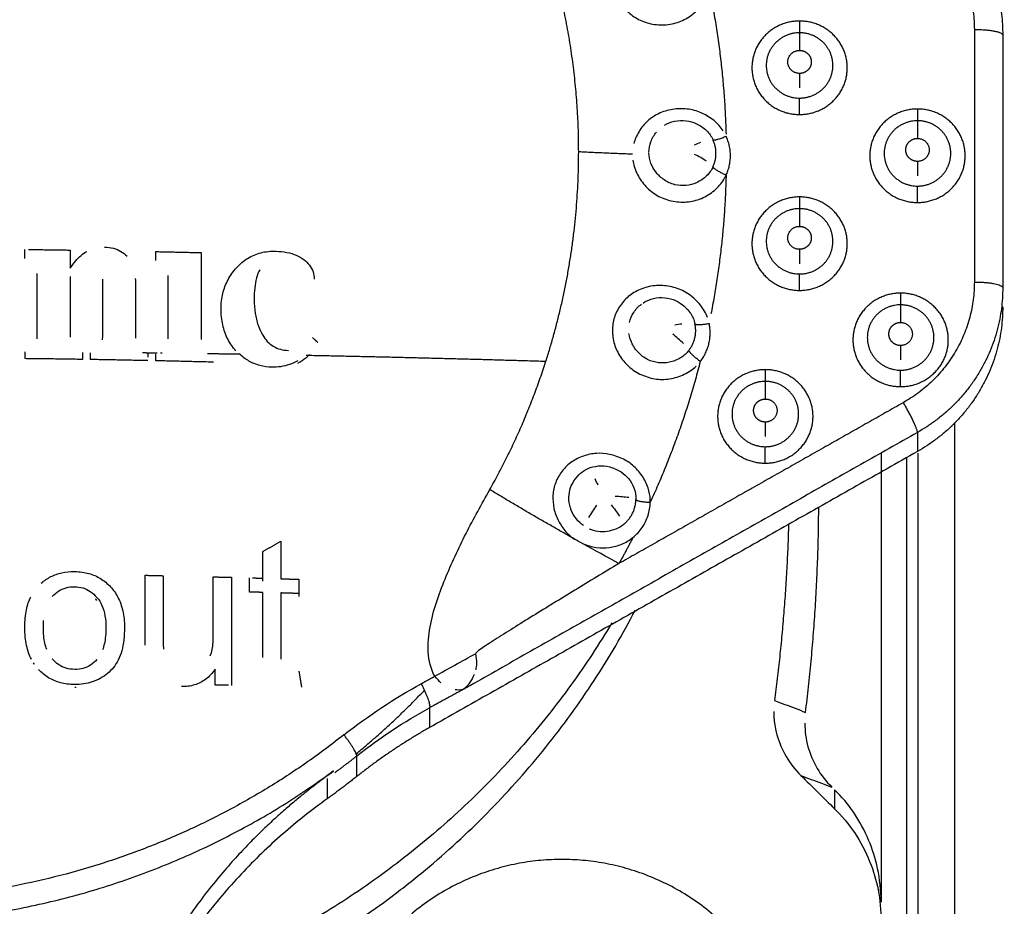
# Model space of a CAD drawing. Header units: millimetres. Extents: x 9946 to 11276, y -3292 to -1962.
# Tile 103 of 170: x 10842 to 10855, y -2283 to -2271. Entities that reach past the tile are written whole.
import ezdxf

# ---------------------------------------------------------------- set-up
doc = ezdxf.new("R2010")
doc.units = ezdxf.units.MM
doc.layers.add('ROXX NEO lite', color=7, linetype='Continuous', true_color=0x000000)
doc.dimstyles.get("Standard").update_dxf_attribs({"dimscale": 10, "dimtxt": 2.5, "dimasz": 3, "dimexe": 1, "dimexo": 0.5, "dimgap": 0.8, "dimtad": 1, "dimtoh": 1, "dimdec": 1, "dimzin": 1, "dimdsep": 46, "dimtxsty": 'Standard', "dimblk": 'OPEN90', "dimcen": 2.5, "dimadec": 1, "dimazin": 1, "dimtfac": 1, "dimtdec": 4, "dimtix": 1, "dimtofl": 0, "dimtmove": 1, "dimatfit": 3, "dimldrblk": 'OPEN90', "dimfxl": 1, "dimtolj": 1, "dimtzin": 1, "dimarcsym": 0})

# ---------------------------------------------------------------- blocks, each defined once
blk = doc.blocks.new('*D2')
at = {"layer": 'Defpoints', "color": 0}
for p in [(10752.196, -2185.885), (11119.696, -2185.885), (11119.696, -2408.445)]:
    blk.add_point(p, dxfattribs=at)
at = {"layer": 'ROXX NEO lite', "color": 0, "lineweight": -2}
for p, q in [((10752.196, -2191.886), (10752.196, -2411.446)), ((11119.696, -2191.886), (11119.696, -2411.446)), ((10758.197, -2408.445), (11113.695, -2408.445))]:
    blk.add_line(p, q, dxfattribs=at)
at = {"layer": 'ROXX NEO lite', "color": 0}
for points in [[(10758.197, -2407.445), (10758.197, -2409.445), (10752.196, -2408.445)], [(11113.695, -2409.445), (11113.695, -2407.445), (11119.696, -2408.445)]]:
    blk.add_solid(points, dxfattribs=at)
at = {"layer": 'ROXX NEO lite', "color": 0, "insert": (10935.946, -2401.544), "char_height": 9.0015, "attachment_point": 5}
blk.add_mtext('\\A1;367.5', dxfattribs=at)

msp = doc.modelspace()

# ---------------------------------------------------------------- linework, layer by layer
at = {"layer": 'ROXX NEO lite', "color": 18, "lineweight": -3, "true_color": 0x000000}
for points, weights, knots in [([(10829.005, -2273.126), (10829.005, -2266.547), (10835.062, -2263.71), (10841.118, -2260.873), (10846.343, -2265.003)], [1, 0.84596176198, 1, 0.84596176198, 1], [-23.959523, -23.959523, -23.959523, -11.979762, -11.979762, 0, 0, 0]), ([(10829.285, -2273.051), (10829.285, -2266.646), (10835.182, -2263.883), (10841.08, -2261.12), (10846.167, -2265.143)], [1, 0.845962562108, 1, 0.845962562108, 1], [-23.329889, -23.329889, -23.329889, -11.664944, -11.664944, 0, 0, 0]), ([(10852.376, -2271.232), (10851.727, -2271.232), (10851.727, -2271.869), (10851.727, -2272.506), (10852.376, -2272.506)], [1, 0.707106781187, 1, 0.707106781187, 1], [-2.042035, -2.042035, -2.042035, -1.021018, -1.021018, 0, 0, 0]), ([(10852.376, -2272.506), (10853.027, -2272.506), (10853.027, -2271.869), (10853.027, -2271.232), (10852.376, -2271.232)], [1, 0.707106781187, 1, 0.707106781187, 1], [-2.042035, -2.042035, -2.042035, -1.021018, -1.021018, 0, 0, 0]), ([(10852.377, -2271.392), (10851.923, -2271.392), (10851.922, -2271.837), (10851.922, -2272.282), (10852.376, -2272.282)], [1, 0.707118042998, 1, 0.707118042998, 1], [-1.426373, -1.426373, -1.426373, -0.713187, -0.713187, 0, 0, 0]), ([(10852.376, -2272.282), (10852.565, -2272.282), (10852.698, -2272.152), (10852.831, -2272.021), (10852.831, -2271.837), (10852.831, -2271.653), (10852.698, -2271.523), (10852.565, -2271.392), (10852.377, -2271.392)], [1, 0.923876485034, 1, 0.923876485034, 1, 0.923876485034, 1, 0.923876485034, 1], [-1.426431, -1.426431, -1.426431, -1.069823, -1.069823, -0.713216, -0.713216, -0.356608, -0.356608, 0, 0, 0]), ([(10852.376, -2271.946), (10852.216, -2271.946), (10852.216, -2271.789), (10852.216, -2271.632), (10852.376, -2271.632)], [1, 0.707118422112, 1, 0.707118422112, 1], [0, 0, 0, 0.2514482, 0.2514482, 0.5028965, 0.5028965, 0.5028965]), ([(10852.376, -2271.632), (10852.443, -2271.632), (10852.49, -2271.678), (10852.537, -2271.724), (10852.537, -2271.789), (10852.537, -2271.854), (10852.49, -2271.9), (10852.443, -2271.946), (10852.376, -2271.946)], [1, 0.923876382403, 1, 0.923876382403, 1, 0.923876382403, 1, 0.923876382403, 1], [0, 0, 0, 0.1257294, 0.1257294, 0.2514588, 0.2514588, 0.3771882, 0.3771882, 0.5029175, 0.5029175, 0.5029175]), ([(10853.984, -2272.431), (10853.334, -2272.431), (10853.334, -2273.068), (10853.334, -2273.705), (10853.984, -2273.705)], [1, 0.707106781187, 1, 0.707106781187, 1], [-2.042035, -2.042035, -2.042035, -1.021018, -1.021018, 0, 0, 0]), ([(10853.984, -2273.705), (10854.634, -2273.705), (10854.634, -2273.068), (10854.634, -2272.431), (10853.984, -2272.431)], [1, 0.707106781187, 1, 0.707106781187, 1], [-2.042035, -2.042035, -2.042035, -1.021018, -1.021018, 0, 0, 0]), ([(10853.984, -2272.591), (10853.53, -2272.591), (10853.53, -2273.036), (10853.53, -2273.481), (10853.984, -2273.481)], [1, 0.707118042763, 1, 0.707118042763, 1], [-1.426374, -1.426374, -1.426374, -0.713187, -0.713187, 0, 0, 0]), ([(10853.984, -2273.481), (10854.172, -2273.481), (10854.305, -2273.35), (10854.438, -2273.22), (10854.438, -2273.036), (10854.438, -2272.851), (10854.305, -2272.721), (10854.172, -2272.591), (10853.984, -2272.591)], [1, 0.923876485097, 1, 0.923876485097, 1, 0.923876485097, 1, 0.923876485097, 1], [-1.426432, -1.426432, -1.426432, -1.069824, -1.069824, -0.713216, -0.713216, -0.356608, -0.356608, 0, 0, 0]), ([(10853.984, -2273.145), (10853.918, -2273.145), (10853.871, -2273.099), (10853.824, -2273.053), (10853.824, -2272.988), (10853.824, -2272.923), (10853.871, -2272.877), (10853.918, -2272.831), (10853.984, -2272.831)], [1, 0.923879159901, 1, 0.923879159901, 1, 0.923879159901, 1, 0.923879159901, 1], [0, 0, 0, 0.1257278, 0.1257278, 0.2514557, 0.2514557, 0.3771835, 0.3771835, 0.5029113, 0.5029113, 0.5029113]), ([(10853.984, -2272.831), (10854.144, -2272.831), (10854.144, -2272.988), (10854.144, -2273.145), (10853.984, -2273.145)], [1, 0.707108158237, 1, 0.707108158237, 1], [0, 0, 0, 0.2514544, 0.2514544, 0.5029088, 0.5029088, 0.5029088]), ([(10852.376, -2273.629), (10851.727, -2273.629), (10851.727, -2274.266), (10851.727, -2274.903), (10852.376, -2274.903)], [1, 0.707106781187, 1, 0.707106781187, 1], [-2.042035, -2.042035, -2.042035, -1.021018, -1.021018, 0, 0, 0]), ([(10852.376, -2274.903), (10853.027, -2274.903), (10853.027, -2274.266), (10853.027, -2273.629), (10852.376, -2273.629)], [1, 0.707106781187, 1, 0.707106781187, 1], [-2.042035, -2.042035, -2.042035, -1.021018, -1.021018, 0, 0, 0]), ([(10852.376, -2273.789), (10851.923, -2273.789), (10851.922, -2274.234), (10851.922, -2274.679), (10852.376, -2274.679)], [1, 0.707142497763, 1, 0.707142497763, 1], [-1.426295, -1.426295, -1.426295, -0.713148, -0.713148, 0, 0, 0]), ([(10852.376, -2274.679), (10852.565, -2274.679), (10852.698, -2274.549), (10852.831, -2274.419), (10852.831, -2274.234), (10852.831, -2274.05), (10852.698, -2273.92), (10852.565, -2273.789), (10852.376, -2273.789)], [1, 0.923869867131, 1, 0.923869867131, 1, 0.923869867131, 1, 0.923869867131, 1], [-1.426479, -1.426479, -1.426479, -1.069859, -1.069859, -0.713239, -0.713239, -0.35662, -0.35662, 0, 0, 0]), ([(10852.376, -2274.343), (10852.216, -2274.343), (10852.216, -2274.187), (10852.216, -2274.03), (10852.376, -2274.03)], [1, 0.707118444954, 1, 0.707118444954, 1], [0, 0, 0, 0.2514732, 0.2514732, 0.5029463, 0.5029463, 0.5029463]), ([(10852.376, -2274.03), (10852.443, -2274.03), (10852.49, -2274.076), (10852.537, -2274.122), (10852.537, -2274.187), (10852.537, -2274.252), (10852.49, -2274.297), (10852.443, -2274.343), (10852.376, -2274.343)], [1, 0.923876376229, 1, 0.923876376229, 1, 0.923876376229, 1, 0.923876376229, 1], [0, 0, 0, 0.1257419, 0.1257419, 0.2514837, 0.2514837, 0.3772256, 0.3772256, 0.5029674, 0.5029674, 0.5029674]), ([(10853.754, -2274.94), (10853.104, -2274.94), (10853.104, -2275.577), (10853.104, -2276.214), (10853.754, -2276.214)], [1, 0.707106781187, 1, 0.707106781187, 1], [-2.042035, -2.042035, -2.042035, -1.021018, -1.021018, 0, 0, 0]), ([(10853.754, -2276.214), (10854.404, -2276.214), (10854.404, -2275.577), (10854.404, -2274.94), (10853.754, -2274.94)], [1, 0.707106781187, 1, 0.707106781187, 1], [-2.042035, -2.042035, -2.042035, -1.021018, -1.021018, 0, 0, 0]), ([(10853.754, -2275.1), (10853.3, -2275.1), (10853.3, -2275.545), (10853.3, -2275.99), (10853.754, -2275.99)], [1, 0.707142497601, 1, 0.707142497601, 1], [-1.426295, -1.426295, -1.426295, -0.713148, -0.713148, 0, 0, 0]), ([(10853.754, -2275.99), (10853.942, -2275.99), (10854.075, -2275.86), (10854.208, -2275.729), (10854.208, -2275.545), (10854.208, -2275.361), (10854.075, -2275.23), (10853.942, -2275.1), (10853.754, -2275.1)], [1, 0.923869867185, 1, 0.923869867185, 1, 0.923869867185, 1, 0.923869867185, 1], [-1.426479, -1.426479, -1.426479, -1.069859, -1.069859, -0.713239, -0.713239, -0.35662, -0.35662, 0, 0, 0]), ([(10853.754, -2275.654), (10853.687, -2275.654), (10853.64, -2275.608), (10853.594, -2275.562), (10853.594, -2275.497), (10853.594, -2275.432), (10853.64, -2275.386), (10853.687, -2275.34), (10853.754, -2275.34)], [1, 0.923879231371, 1, 0.923879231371, 1, 0.923879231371, 1, 0.923879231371, 1], [0, 0, 0, 0.1257402, 0.1257402, 0.2514804, 0.2514804, 0.3772206, 0.3772206, 0.5029608, 0.5029608, 0.5029608]), ([(10853.754, -2275.34), (10853.914, -2275.34), (10853.914, -2275.497), (10853.914, -2275.654), (10853.754, -2275.654)], [1, 0.707107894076, 1, 0.707107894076, 1], [0, 0, 0, 0.2514794, 0.2514794, 0.5029588, 0.5029588, 0.5029588]), ([(10846.167, -2280.96), (10841.845, -2284.377), (10836.547, -2282.746), (10831.249, -2281.115), (10829.698, -2275.89)], [1, 0.881550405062, 1, 0.881550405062, 1], [-20.394362, -20.394362, -20.394362, -10.197181, -10.197181, 0, 0, 0]), ([(10851.91, -2275.983), (10851.26, -2275.983), (10851.26, -2276.62), (10851.26, -2277.257), (10851.91, -2277.257)], [1, 0.707106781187, 1, 0.707106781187, 1], [-2.042035, -2.042035, -2.042035, -1.021018, -1.021018, 0, 0, 0]), ([(10851.91, -2277.257), (10852.56, -2277.257), (10852.56, -2276.62), (10852.56, -2275.983), (10851.91, -2275.983)], [1, 0.707106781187, 1, 0.707106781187, 1], [-2.042035, -2.042035, -2.042035, -1.021018, -1.021018, 0, 0, 0]), ([(10851.91, -2276.143), (10851.456, -2276.143), (10851.456, -2276.588), (10851.456, -2277.033), (10851.91, -2277.033)], [1, 0.70714561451, 1, 0.70714561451, 1], [-1.426287, -1.426287, -1.426287, -0.713143, -0.713143, 0, 0, 0]), ([(10851.91, -2277.033), (10852.098, -2277.033), (10852.231, -2276.902), (10852.364, -2276.772), (10852.364, -2276.588), (10852.364, -2276.403), (10852.231, -2276.273), (10852.098, -2276.143), (10851.91, -2276.143)], [1, 0.923869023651, 1, 0.923869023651, 1, 0.923869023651, 1, 0.923869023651, 1], [-1.426486, -1.426486, -1.426486, -1.069865, -1.069865, -0.713243, -0.713243, -0.356622, -0.356622, 0, 0, 0]), ([(10851.91, -2276.697), (10851.844, -2276.697), (10851.797, -2276.651), (10851.75, -2276.605), (10851.75, -2276.54), (10851.75, -2276.475), (10851.797, -2276.429), (10851.844, -2276.383), (10851.91, -2276.383)], [1, 0.923879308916, 1, 0.923879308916, 1, 0.923879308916, 1, 0.923879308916, 1], [0, 0, 0, 0.1257388, 0.1257388, 0.2514777, 0.2514777, 0.3772165, 0.3772165, 0.5029553, 0.5029553, 0.5029553]), ([(10851.91, -2276.383), (10852.07, -2276.383), (10852.07, -2276.54), (10852.07, -2276.697), (10851.91, -2276.697)], [1, 0.707107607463, 1, 0.707107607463, 1], [0, 0, 0, 0.2514769, 0.2514769, 0.5029538, 0.5029538, 0.5029538]), ([(10852.288, -2285.744), (10852.288, -2282.658), (10849.138, -2282.658), (10845.988, -2282.658), (10845.988, -2285.744)], [1, 0.707106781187, 1, 0.707106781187, 1], [-9.896017, -9.896017, -9.896017, -4.948008, -4.948008, 0, 0, 0])]:
    msp.add_rational_spline(points, weights, degree=2, knots=knots, dxfattribs=at)
for points, weights in [([(10849.366, -2273.015), (10849.366, -2270.56), (10848.154, -2268.411)], [1, 0.968292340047, 1]), ([(10853.984, -2269.452), (10855.146, -2270.109), (10855.146, -2271.423)], [1, 0.866025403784, 1]), ([(10853.79, -2269.703), (10854.759, -2270.25), (10854.759, -2271.346)], [1, 0.865956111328, 1]), ([(10851.144, -2270.783), (10851.347, -2271.768), (10851.374, -2272.772)], [1, 0.996143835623, 0.999887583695]), ([(10852.376, -2271.232), (10852.377, -2271.392), (10852.377, -2271.392)], [1, 0.774573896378, 1]), ([(10852.377, -2271.392), (10852.376, -2271.392), (10852.376, -2271.632)], [1, 0.774586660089, 1]), ([(10854.759, -2271.346), (10855.146, -2271.346), (10855.146, -2271.423)], [1, 0.707106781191, 1]), ([(10852.376, -2272.506), (10852.376, -2272.346), (10852.376, -2272.282)], [1, 0.77457366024, 1]), ([(10853.984, -2272.431), (10853.984, -2272.591), (10853.984, -2272.591)], [1, 0.774575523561, 1]), ([(10853.984, -2272.591), (10853.984, -2272.591), (10853.984, -2272.831)], [1, 0.774587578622, 1]), ([(10851.196, -2272.849), (10851.222, -2272.87), (10851.375, -2272.801)], [1, 0.766420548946, 1]), ([(10851.196, -2273.221), (10851.283, -2273.035), (10851.196, -2272.849)], [1, 0.90823383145, 1]), ([(10851.375, -2273.334), (10851.5, -2273.068), (10851.375, -2272.801)], [1, 0.908233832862, 1]), ([(10848.919, -2275.868), (10849.366, -2274.475), (10849.366, -2273.015)], [1, 0.988431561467, 1]), ([(10850.101, -2273.047), (10849.73, -2273.034), (10849.366, -2273.015)], [1, 0.998818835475, 1]), ([(10851.375, -2273.334), (10851.222, -2273.265), (10851.196, -2273.221)], [1, 0.766420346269, 1]), ([(10851.375, -2273.334), (10851.352, -2274.287), (10851.169, -2275.224)], [1, 0.996339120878, 0.99952789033]), ([(10853.984, -2273.705), (10853.984, -2273.545), (10853.984, -2273.481)], [1, 0.774573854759, 1]), ([(10852.376, -2273.629), (10852.376, -2273.789), (10852.376, -2273.789)], [1, 0.77453529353, 1]), ([(10852.376, -2273.789), (10852.376, -2273.79), (10852.376, -2274.03)], [1, 0.774629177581, 1]), ([(10841.816, -2274.437), (10841.816, -2274.391), (10841.816, -2274.345)], [1, 0.999999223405, 1]), ([(10841.868, -2274.345), (10842.152, -2274.349), (10842.435, -2274.353)], [0.999994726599, 0.999968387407, 1]), ([(10841.816, -2274.467), (10841.816, -2274.449), (10841.816, -2274.43)], [1, 0.999999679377, 0.999999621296]), ([(10842.435, -2274.353), (10842.435, -2274.477), (10842.435, -2274.602)], [1, 0.999994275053, 1]), ([(10843.601, -2274.374), (10843.911, -2274.38), (10844.22, -2274.388)], [1, 0.999965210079, 1]), ([(10843.601, -2274.466), (10843.601, -2274.42), (10843.601, -2274.374)], [1, 0.999999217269, 1]), ([(10843.601, -2274.497), (10843.601, -2274.472), (10843.601, -2274.447)], [1, 0.99999957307, 0.999999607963]), ([(10844.22, -2274.388), (10844.22, -2274.979), (10844.22, -2275.574)], [1, 0.999869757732, 1]), ([(10841.985, -2275.532), (10841.985, -2275.101), (10841.985, -2274.671)], [1, 0.999932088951, 1]), ([(10842.435, -2274.714), (10842.435, -2275.126), (10842.435, -2275.538)], [1, 0.999937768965, 1]), ([(10843.77, -2275.563), (10843.77, -2275.132), (10843.77, -2274.702)], [1, 0.999931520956, 1]), ([(10852.376, -2274.903), (10852.376, -2274.743), (10852.376, -2274.679)], [1, 0.774535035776, 1]), ([(10842.875, -2274.751), (10842.875, -2275.148), (10842.875, -2275.545)], [1, 0.999942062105, 1]), ([(10843.325, -2274.831), (10843.325, -2275.192), (10843.325, -2275.554)], [1, 0.999951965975, 1]), ([(10854.759, -2274.789), (10854.759, -2275.885), (10853.791, -2276.432)], [1, 0.866025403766, 1]), ([(10855.146, -2274.866), (10855.146, -2276.181), (10853.984, -2276.838)], [1, 0.866025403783, 1]), ([(10854.759, -2274.789), (10855.109, -2274.789), (10855.144, -2274.858)], [1, 0.727660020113, 0.961778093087]), ([(10853.754, -2274.94), (10853.754, -2275.1), (10853.754, -2275.1)], [1, 0.774536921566, 1]), ([(10853.754, -2275.1), (10853.754, -2275.1), (10853.754, -2275.34)], [1, 0.77463006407, 1]), ([(10855.146, -2275.126), (10855.146, -2276.441), (10853.984, -2277.098)], [1, 0.866025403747, 1]), ([(10850.867, -2275.721), (10850.994, -2275.559), (10850.951, -2275.359)], [1, 0.908233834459, 1]), ([(10850.951, -2275.359), (10850.98, -2275.386), (10851.144, -2275.352)], [1, 0.766420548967, 1]), ([(10851.023, -2275.872), (10851.206, -2275.639), (10851.144, -2275.352)], [1, 0.908233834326, 1]), ([(10841.985, -2275.563), (10841.985, -2275.54), (10841.985, -2275.517)], [1, 0.999996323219, 0.999993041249]), ([(10842.875, -2275.577), (10842.875, -2275.562), (10842.875, -2275.548)], [1, 0.999997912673, 0.999995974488]), ([(10845.738, -2275.547), (10845.774, -2275.579), (10845.809, -2275.61)], [1, 0.999999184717, 1]), ([(10841.816, -2275.74), (10841.816, -2275.787), (10841.816, -2275.833)], [1, 0.999999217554, 1]), ([(10842.604, -2275.751), (10842.604, -2275.797), (10842.604, -2275.844)], [1, 0.999999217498, 1]), ([(10842.706, -2275.753), (10842.706, -2275.799), (10842.706, -2275.845)], [1, 0.999999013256, 1]), ([(10843.422, -2275.751), (10843.521, -2275.752), (10843.619, -2275.753)], [1, 0.999995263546, 0.999997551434]), ([(10843.494, -2275.767), (10843.494, -2275.79), (10843.494, -2275.813)], [1, 0.999999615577, 0.999999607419]), ([(10843.601, -2275.862), (10843.601, -2275.816), (10843.601, -2275.77)], [1, 0.999998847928, 1]), ([(10843.668, -2275.754), (10843.678, -2275.754), (10843.688, -2275.754)], [0.999999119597, 0.999999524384, 1]), ([(10844.306, -2275.763), (10844.523, -2275.766), (10844.739, -2275.769)], [1, 0.999982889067, 1]), ([(10845.653, -2275.786), (10847.301, -2275.818), (10848.919, -2275.868)], [1, 0.999004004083, 1]), ([(10851.023, -2275.872), (10850.89, -2275.772), (10850.867, -2275.721)], [1, 0.766420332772, 1]), ([(10842.604, -2275.844), (10842.21, -2275.837), (10841.816, -2275.833)], [1, 0.999943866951, 1]), ([(10843.494, -2275.86), (10843.1, -2275.852), (10842.706, -2275.845)], [1, 0.999943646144, 1]), ([(10844.388, -2275.881), (10843.995, -2275.871), (10843.601, -2275.862)], [1, 0.99994340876, 1]), ([(10848.154, -2277.618), (10848.626, -2276.781), (10848.919, -2275.868)], [1, 0.99497985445, 1]), ([(10851.023, -2275.872), (10850.769, -2276.86), (10850.342, -2277.789)], [1, 0.996087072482, 1]), ([(10851.91, -2275.983), (10851.91, -2276.143), (10851.91, -2276.143)], [1, 0.774535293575, 1]), ([(10853.754, -2276.214), (10853.754, -2276.054), (10853.754, -2275.99)], [1, 0.774535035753, 1]), ([(10851.91, -2276.143), (10851.91, -2276.143), (10851.91, -2276.383)], [1, 0.77462914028, 1]), ([(10853.984, -2276.838), (10853.984, -2276.761), (10853.791, -2276.432)], [1, 0.707106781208, 1]), ([(10851.91, -2277.257), (10851.91, -2277.097), (10851.91, -2277.033)], [1, 0.774533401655, 1]), ([(10849.311, -2278.292), (10848.723, -2277.962), (10848.154, -2277.618)], [1, 0.996235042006, 1]), ([(10849.981, -2278.089), (10850.142, -2277.958), (10850.145, -2277.754)], [1, 0.908234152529, 1]), ([(10850.145, -2277.754), (10850.174, -2277.787), (10850.342, -2277.789)], [1, 0.766373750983, 1]), ([(10852.458, -2280.654), (10852.63, -2279.262), (10852.638, -2277.86)], [1, 0.998281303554, 0.99983017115]), ([(10852.227, -2278.092), (10852.192, -2279.297), (10852.035, -2280.492)], [0.999298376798, 0.998402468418, 1]), ([(10845.061, -2278.462), (10845.183, -2278.391), (10845.306, -2278.321)], [1, 0.9999924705, 1]), ([(10845.306, -2278.321), (10845.306, -2278.577), (10845.306, -2278.833)], [1, 0.999976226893, 1]), ([(10850.106, -2278.271), (10850.014, -2278.45), (10849.915, -2278.625)], [1, 0.999847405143, 1]), ([(10845.061, -2278.825), (10845.061, -2278.644), (10845.061, -2278.462)], [1, 0.999988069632, 1]), ([(10843.457, -2278.785), (10843.58, -2278.788), (10843.703, -2278.791)], [1, 0.999994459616, 1]), ([(10843.457, -2279.697), (10843.457, -2279.241), (10843.457, -2278.785)], [1, 0.999925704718, 1]), ([(10843.703, -2278.791), (10843.703, -2279.198), (10843.703, -2279.606)], [1, 0.999940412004, 1]), ([(10844.386, -2278.807), (10844.509, -2278.81), (10844.632, -2278.813)], [1, 0.99999442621, 1]), ([(10844.386, -2279.595), (10844.386, -2279.201), (10844.386, -2278.807)], [1, 0.999944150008, 1]), ([(10844.632, -2278.813), (10844.632, -2279.55), (10844.632, -2280.286)], [1, 0.999804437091, 1]), ([(10844.881, -2279.014), (10844.881, -2278.917), (10844.881, -2278.82)], [1, 0.999996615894, 1]), ([(10844.919, -2278.821), (10844.99, -2278.823), (10845.061, -2278.825)], [0.999999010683, 0.999997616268, 1]), ([(10845.061, -2278.866), (10845.061, -2278.842), (10845.061, -2278.818)], [1, 0.999998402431, 0.99999722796]), ([(10845.306, -2278.833), (10845.429, -2278.836), (10845.552, -2278.84)], [1, 0.999994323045, 1]), ([(10845.552, -2278.84), (10845.552, -2278.937), (10845.552, -2279.034)], [1, 0.999996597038, 1]), ([(10845.061, -2279.019), (10844.971, -2279.016), (10844.881, -2279.014)], [1, 0.999996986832, 1]), ([(10845.061, -2279.866), (10845.061, -2279.442), (10845.061, -2279.019)], [1, 0.999935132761, 1]), ([(10845.306, -2279.026), (10845.306, -2279.457), (10845.306, -2279.887)], [1, 0.99993285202, 1]), ([(10845.552, -2279.034), (10845.429, -2279.03), (10845.306, -2279.026)], [1, 0.999994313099, 1]), ([(10845.552, -2279.016), (10845.552, -2279.046), (10845.552, -2279.075)], [0.999998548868, 0.999998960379, 1]), ([(10843.391, -2284.948), (10847.947, -2283.451), (10850.139, -2279.26)], [0.900724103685, 0.822024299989, 0.874627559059]), ([(10849.82, -2279.432), (10847.657, -2283.049), (10843.631, -2284.468)], [0.895697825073, 0.873109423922, 0.962988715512]), ([(10843.457, -2279.737), (10843.457, -2279.711), (10843.457, -2279.684)], [1, 0.999995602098, 0.999991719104]), ([(10845.061, -2279.907), (10845.061, -2279.883), (10845.061, -2279.858)], [1, 0.999996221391, 0.999992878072]), ([(10845.306, -2279.893), (10845.306, -2279.911), (10845.306, -2279.928)], [0.999994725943, 0.999997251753, 1]), ([(10844.412, -2280.281), (10844.412, -2280.172), (10844.412, -2280.063)], [1, 0.999995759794, 1]), ([(10845.552, -2280.09), (10845.57, -2280.201), (10845.588, -2280.312)], [1, 0.999995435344, 1]), ([(10847.219, -2280.263), (10847.311, -2280.213), (10847.404, -2280.162)], [1, 0.999995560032, 1]), ([(10844.593, -2280.285), (10844.502, -2280.283), (10844.412, -2280.281)], [0.999998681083, 0.999996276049, 1]), ([(10846.324, -2281.225), (10846.824, -2280.815), (10847.268, -2280.348)], [0.855256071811, 0.852869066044, 0.85382842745]), ([(10847.219, -2280.263), (10847.354, -2280.522), (10847.334, -2280.591)], [1, 0.797312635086, 1]), ([(10847.793, -2280.341), (10847.564, -2280.466), (10847.334, -2280.591)], [1, 0.999972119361, 1]), ([(10847.334, -2280.86), (10846.812, -2281.155), (10846.343, -2281.526)], [1, 0.996990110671, 1]), ([(10846.343, -2281.247), (10846.343, -2281.189), (10846.167, -2280.96)], [1, 0.799185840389, 1]), ([(10846.343, -2281.247), (10846.195, -2281.364), (10846.043, -2281.476)], [1, 0.999785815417, 0.999888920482]), ([(10833.427, -2281.556), (10839.766, -2286.041), (10846.026, -2281.452)], [0.99452898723, 0.803551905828, 1]), ([(10846.343, -2281.526), (10846.144, -2281.684), (10845.937, -2281.832)], [1, 0.999709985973, 1]), ([(10845.937, -2281.832), (10843.214, -2283.781), (10842.736, -2287.052)], [1, 0.908341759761, 0.971652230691])]:
    msp.add_rational_spline(points, weights, degree=2, dxfattribs=at)
for points, knots in [([(10841.979, -2269.018), (10841.979, -2269.101), (10841.969, -2269.267), (10841.926, -2269.514), (10841.854, -2269.754), (10841.755, -2269.983), (10841.632, -2270.197), (10841.496, -2270.384), (10841.353, -2270.545), (10841.204, -2270.683), (10841.052, -2270.803), (10840.893, -2270.907), (10840.73, -2270.997), (10840.559, -2271.074), (10840.384, -2271.137), (10840.201, -2271.187), (10840.015, -2271.223), (10839.826, -2271.244), (10839.636, -2271.25), (10839.447, -2271.241), (10839.26, -2271.217), (10839.077, -2271.18), (10838.896, -2271.127), (10838.716, -2271.06), (10838.537, -2270.976), (10838.357, -2270.871), (10838.177, -2270.743), (10837.999, -2270.588), (10837.83, -2270.405), (10837.69, -2270.215), (10837.612, -2270.082), (10837.58, -2270.021)], [0, 0, 0, 0, 0.222065, 0.444129, 0.666194, 0.888259, 1.110324, 1.332388, 1.554453, 1.776518, 1.998583, 2.220647, 2.442712, 2.664777, 2.886842, 3.108906, 3.330971, 3.553036, 3.775101, 3.997165, 4.21923, 4.441295, 4.663359, 4.885424, 5.107489, 5.329554, 5.551618, 5.773683, 5.995748, 6.217813, 6.400329, 6.400329, 6.400329, 6.400329]), ([(10850.535, -2272.653), (10850.577, -2272.628), (10850.67, -2272.587), (10850.834, -2272.584), (10850.97, -2272.621), (10851.118, -2272.72), (10851.175, -2272.804), (10851.196, -2272.849)], [1.7228482, 1.7228482, 1.7228482, 1.7228482, 1.8794707, 2.0360933, 2.1927159, 2.3493384, 2.505961, 2.505961, 2.505961, 2.505961]), ([(10850.323, -2273.018), (10850.324, -2272.971), (10850.341, -2272.871), (10850.395, -2272.784), (10850.426, -2272.746)], [1.2620405, 1.2620405, 1.2620405, 1.2620405, 1.409603, 1.5662256, 1.5662256, 1.5662256, 1.5662256]), ([(10851.196, -2273.221), (10851.176, -2273.263), (10851.122, -2273.346), (10850.97, -2273.446), (10850.836, -2273.48), (10850.674, -2273.473), (10850.525, -2273.402), (10850.42, -2273.304), (10850.343, -2273.174), (10850.324, -2273.077), (10850.323, -2273.027)], [0, 0, 0, 0, 0.156623, 0.313245, 0.469868, 0.62649, 0.783113, 0.939735, 1.096358, 1.25298, 1.25298, 1.25298, 1.25298]), ([(10850.244, -2275.076), (10850.277, -2275.054), (10850.356, -2275.016), (10850.498, -2274.99), (10850.659, -2275.023), (10850.782, -2275.088), (10850.905, -2275.217), (10850.941, -2275.311), (10850.951, -2275.359)], [1.5951176, 1.5951176, 1.5951176, 1.5951176, 1.7228479, 1.8794704, 2.036093, 2.1927155, 2.349338, 2.5059606, 2.5059606, 2.5059606, 2.5059606]), ([(10850.867, -2275.721), (10850.837, -2275.759), (10850.766, -2275.828), (10850.598, -2275.892), (10850.457, -2275.896), (10850.302, -2275.855), (10850.171, -2275.753), (10850.089, -2275.634), (10850.058, -2275.539), (10850.051, -2275.49)], [0, 0, 0, 0, 0.156623, 0.313245, 0.469868, 0.62649, 0.783113, 0.939735, 1.096358, 1.096358, 1.096358, 1.096358]), ([(10845.54, -2275.893), (10845.578, -2275.872), (10845.633, -2275.836), (10845.681, -2275.794), (10845.697, -2275.778)], [0, 0, 0, 0, 0.1270204, 0.1976562, 0.1976562, 0.1976562, 0.1976562]), ([(10850.342, -2277.789), (10850.344, -2277.74), (10850.332, -2277.638), (10850.265, -2277.467), (10850.139, -2277.31), (10849.987, -2277.196), (10849.781, -2277.13), (10849.607, -2277.115), (10849.432, -2277.153), (10849.264, -2277.233), (10849.136, -2277.358), (10849.043, -2277.52), (10849.008, -2277.692), (10849.02, -2277.879), (10849.084, -2278.045), (10849.189, -2278.201), (10849.268, -2278.267), (10849.311, -2278.292)], [-2.755605, -2.755605, -2.755605, -2.755605, -2.571943, -2.388233, -2.204522, -2.020812, -1.837102, -1.653392, -1.469682, -1.285971, -1.102261, -0.918551, -0.734841, -0.551131, -0.36742, -0.18371, 0, 0, 0, 0]), ([(10849.493, -2277.331), (10849.534, -2277.313), (10849.626, -2277.288), (10849.789, -2277.298), (10849.956, -2277.376), (10850.047, -2277.46), (10850.127, -2277.59), (10850.146, -2277.696), (10850.145, -2277.754)], [0, 0, 0, 0, 0.1562167, 0.3124335, 0.4686502, 0.6248669, 0.7810836, 0.9373003, 0.9373003, 0.9373003, 0.9373003]), ([(10849.233, -2277.757), (10849.23, -2277.711), (10849.239, -2277.62), (10849.296, -2277.496), (10849.39, -2277.388), (10849.459, -2277.346), (10849.493, -2277.331)], [0.4173566, 0.4173566, 0.4173566, 0.4173566, 0.5534788, 0.6918485, 0.8302182, 0.9685879, 0.9685879, 0.9685879, 0.9685879]), ([(10847.404, -2280.162), (10847.348, -2280.059), (10847.296, -2279.835), (10847.332, -2279.487), (10847.421, -2279.155), (10847.542, -2278.835), (10847.679, -2278.522), (10847.879, -2278.113), (10848.043, -2277.815), (10848.154, -2277.618)], [0, 0, 0, 0, 0.345644, 0.691289, 1.036933, 1.382577, 1.728221, 2.073865, 2.765154, 2.765154, 2.765154, 2.765154]), ([(10850.106, -2278.271), (10850.156, -2278.229), (10850.24, -2278.138), (10850.32, -2277.974), (10850.34, -2277.853), (10850.342, -2277.789)], [0, 0, 0, 0, 0.1887034, 0.3774077, 0.566112, 0.566112, 0.566112, 0.566112]), ([(10849.915, -2278.625), (10849.713, -2278.747), (10849.412, -2278.93), (10849.022, -2279.167), (10848.739, -2279.341), (10848.467, -2279.509), (10848.221, -2279.664), (10848.016, -2279.799), (10847.956, -2279.847), (10847.958, -2279.854)], [-2.328313, -2.328313, -2.328313, -2.328313, -1.746235, -1.455196, -1.164157, -0.873118, -0.582078, -0.291039, 0, 0, 0, 0]), ([(10841.906, -2279.929), (10841.906, -2279.929), (10841.892, -2279.901), (10841.868, -2279.844), (10841.839, -2279.743), (10841.822, -2279.629), (10841.817, -2279.541), (10841.817, -2279.494)], [-0.4146965, -0.4146965, -0.4146965, -0.4146965, -0.4135612, -0.3101709, -0.2067806, -0.1033903, 0, 0, 0, 0]), ([(10852.035, -2280.492), (10852.082, -2280.509), (10852.175, -2280.544), (10852.317, -2280.597), (10852.411, -2280.635), (10852.458, -2280.654)], [-1.564646, -1.564646, -1.564646, -1.564646, -1.043106, -0.521553, 0, 0, 0, 0])]:
    msp.add_open_spline(points, degree=3, knots=knots, dxfattribs=at)
for points, degree in [([(10850.968, -2270.2), (10850.946, -2270.179), (10850.898, -2270.139), (10850.811, -2270.088), (10850.711, -2270.047), (10850.606, -2270.021), (10850.502, -2270.012), (10850.402, -2270.018), (10850.302, -2270.038), (10850.203, -2270.075), (10850.11, -2270.126), (10850.028, -2270.188), (10849.961, -2270.258), (10849.908, -2270.335), (10849.867, -2270.418), (10849.839, -2270.506), (10849.825, -2270.597), (10849.825, -2270.689), (10849.839, -2270.779), (10849.865, -2270.866), (10849.905, -2270.948), (10849.958, -2271.026), (10850.023, -2271.098), (10850.099, -2271.161), (10850.182, -2271.211), (10850.273, -2271.25), (10850.373, -2271.276), (10850.48, -2271.287), (10850.588, -2271.282), (10850.69, -2271.261), (10850.783, -2271.226), (10850.872, -2271.177), (10850.955, -2271.111), (10851.027, -2271.034), (10851.084, -2270.95), (10851.111, -2270.892), (10851.121, -2270.865)], 3), ([(10854.759, -2271.346), (10854.759, -2273.068), (10854.759, -2274.789)], 2), ([(10855.146, -2271.423), (10855.146, -2273.145), (10855.146, -2274.866)], 2), ([(10852.376, -2271.946), (10852.376, -2271.98), (10852.376, -2272.048), (10852.376, -2272.113), (10852.376, -2272.143)], 3), ([(10851.335, -2272.727), (10851.319, -2272.703), (10851.282, -2272.655), (10851.213, -2272.588), (10851.13, -2272.529), (10851.038, -2272.482), (10850.941, -2272.448), (10850.844, -2272.429), (10850.745, -2272.424), (10850.645, -2272.433), (10850.547, -2272.457), (10850.454, -2272.493), (10850.374, -2272.539), (10850.305, -2272.593), (10850.241, -2272.659), (10850.187, -2272.737), (10850.143, -2272.82), (10850.124, -2272.875), (10850.116, -2272.902)], 3), ([(10850.944, -2272.921), (10850.972, -2272.908), (10851.002, -2272.896), (10851.03, -2272.885)], 3), ([(10850.105, -2273.128), (10850.109, -2273.157), (10850.121, -2273.215), (10850.154, -2273.304), (10850.203, -2273.39), (10850.264, -2273.471), (10850.336, -2273.54), (10850.415, -2273.599), (10850.504, -2273.645), (10850.601, -2273.679), (10850.706, -2273.698), (10850.812, -2273.702), (10850.915, -2273.689), (10851.015, -2273.661), (10851.111, -2273.616), (10851.198, -2273.559), (10851.273, -2273.49), (10851.333, -2273.413), (10851.363, -2273.361), (10851.375, -2273.334)], 3), ([(10851.11, -2273.142), (10851.086, -2273.127), (10851.031, -2273.093), (10850.972, -2273.063), (10850.944, -2273.05)], 3), ([(10853.984, -2273.145), (10853.984, -2273.178), (10853.984, -2273.247), (10853.984, -2273.311), (10853.984, -2273.341)], 3), ([(10842.905, -2274.314), (10842.947, -2274.314), (10843.027, -2274.325), (10843.131, -2274.367), (10843.186, -2274.41), (10843.21, -2274.435)], 3), ([(10852.376, -2274.343), (10852.376, -2274.377), (10852.376, -2274.446), (10852.376, -2274.51), (10852.376, -2274.54)], 3), ([(10842.435, -2274.602), (10842.459, -2274.567), (10842.506, -2274.502), (10842.582, -2274.423), (10842.635, -2274.386), (10842.662, -2274.372)], 3), ([(10844.702, -2274.594), (10844.748, -2274.543), (10844.848, -2274.458), (10845.034, -2274.38), (10845.169, -2274.367), (10845.241, -2274.369)], 3), ([(10845.241, -2274.369), (10845.294, -2274.371), (10845.392, -2274.381), (10845.521, -2274.421), (10845.589, -2274.461), (10845.619, -2274.484)], 3), ([(10844.492, -2275.15), (10844.492, -2275.078), (10844.507, -2274.943), (10844.579, -2274.754), (10844.656, -2274.645), (10844.702, -2274.594)], 3), ([(10845.619, -2274.484), (10845.65, -2274.507), (10845.702, -2274.557), (10845.752, -2274.649), (10845.762, -2274.715), (10845.762, -2274.749)], 3), ([(10843.322, -2274.74), (10843.324, -2274.769), (10843.325, -2274.799), (10843.325, -2274.831)], 3), ([(10845.019, -2274.621), (10845, -2274.654), (10844.971, -2274.73), (10844.948, -2274.867), (10844.943, -2274.971), (10844.943, -2275.026)], 3), ([(10851.121, -2275.27), (10851.11, -2275.242), (10851.084, -2275.185), (10851.027, -2275.101), (10850.955, -2275.024), (10850.872, -2274.956), (10850.782, -2274.904), (10850.687, -2274.867), (10850.586, -2274.843), (10850.481, -2274.834), (10850.376, -2274.84), (10850.275, -2274.862), (10850.182, -2274.897), (10850.098, -2274.944), (10850.023, -2275.002), (10849.96, -2275.069), (10849.907, -2275.145), (10849.866, -2275.227), (10849.839, -2275.314), (10849.825, -2275.405), (10849.825, -2275.496), (10849.838, -2275.588), (10849.866, -2275.68), (10849.908, -2275.768), (10849.962, -2275.85), (10850.029, -2275.925), (10850.108, -2275.99), (10850.199, -2276.045), (10850.3, -2276.085), (10850.402, -2276.11), (10850.502, -2276.118), (10850.606, -2276.111), (10850.709, -2276.087), (10850.807, -2276.049), (10850.896, -2275.997), (10850.945, -2275.957), (10850.967, -2275.936)], 3), ([(10844.695, -2275.726), (10844.65, -2275.677), (10844.575, -2275.571), (10844.507, -2275.377), (10844.492, -2275.23), (10844.492, -2275.15)], 3), ([(10844.943, -2275.026), (10844.943, -2275.093), (10844.952, -2275.216), (10844.993, -2275.38), (10845.035, -2275.47), (10845.059, -2275.512)], 3), ([(10850.057, -2275.342), (10850.067, -2275.293), (10850.107, -2275.197), (10850.182, -2275.121), (10850.221, -2275.091)], 3), ([(10850.678, -2275.373), (10850.709, -2275.367), (10850.741, -2275.361), (10850.771, -2275.357)], 3), ([(10845.059, -2275.512), (10845.077, -2275.543), (10845.118, -2275.6), (10845.202, -2275.669), (10845.298, -2275.709), (10845.37, -2275.719), (10845.409, -2275.72)], 3), ([(10850.793, -2275.626), (10850.772, -2275.605), (10850.725, -2275.561), (10850.674, -2275.519), (10850.649, -2275.499)], 3), ([(10853.754, -2275.654), (10853.754, -2275.687), (10853.754, -2275.756), (10853.754, -2275.821), (10853.754, -2275.851)], 3), ([(10845.182, -2275.95), (10845.127, -2275.948), (10845.02, -2275.933), (10844.869, -2275.872), (10844.781, -2275.807), (10844.739, -2275.769)], 3), ([(10845.54, -2275.862), (10845.502, -2275.883), (10845.424, -2275.917), (10845.304, -2275.946), (10845.223, -2275.951), (10845.182, -2275.95)], 3), ([(10853.791, -2276.432), (10851.853, -2277.529), (10849.915, -2278.625)], 2), ([(10851.91, -2276.697), (10851.91, -2276.73), (10851.91, -2276.799), (10851.91, -2276.863), (10851.91, -2276.894)], 3), ([(10854.489, -2276.704), (10854.489, -2281.787), (10854.489, -2286.87)], 2), ([(10853.984, -2276.838), (10850.889, -2278.59), (10847.793, -2280.341)], 2), ([(10853.984, -2276.838), (10853.984, -2276.968), (10853.984, -2277.098)], 2), ([(10853.984, -2277.098), (10850.659, -2278.979), (10847.334, -2280.86)], 2), ([(10853.488, -2277.119), (10853.488, -2280.179), (10853.488, -2283.24)], 2), ([(10853.99, -2277.12), (10853.99, -2282.044), (10853.99, -2286.968)], 2), ([(10853.838, -2288.054), (10853.838, -2282.617), (10853.838, -2277.18)], 2), ([(10849.631, -2277.558), (10849.618, -2277.53), (10849.604, -2277.5), (10849.59, -2277.473)], 3), ([(10849.433, -2278.109), (10849.396, -2278.083), (10849.329, -2278.02), (10849.259, -2277.902), (10849.236, -2277.807), (10849.233, -2277.76)], 3), ([(10849.503, -2277.996), (10849.52, -2277.97), (10849.558, -2277.913), (10849.597, -2277.857), (10849.614, -2277.831)], 3), ([(10849.807, -2277.824), (10849.827, -2277.848), (10849.868, -2277.9), (10849.906, -2277.954), (10849.923, -2277.978)], 3), ([(10849.865, -2277.707), (10849.896, -2277.708), (10849.961, -2277.711), (10850.022, -2277.718), (10850.048, -2277.722)], 3), ([(10849.507, -2278.15), (10849.545, -2278.167), (10849.625, -2278.19), (10849.754, -2278.191), (10849.878, -2278.157), (10849.949, -2278.115), (10849.981, -2278.089)], 3), ([(10849.418, -2278.352), (10849.38, -2278.335), (10849.345, -2278.315), (10849.311, -2278.292)], 3), ([(10849.418, -2278.352), (10849.482, -2278.379), (10849.608, -2278.415), (10849.787, -2278.413), (10849.956, -2278.369), (10850.058, -2278.308), (10850.106, -2278.271)], 3), ([(10849.915, -2278.625), (10849.749, -2278.536), (10849.583, -2278.444), (10849.418, -2278.352)], 3), ([(10842.041, -2278.892), (10842.082, -2278.857), (10842.169, -2278.798), (10842.318, -2278.746), (10842.434, -2278.734), (10842.497, -2278.735)], 3), ([(10842.497, -2278.735), (10842.566, -2278.736), (10842.694, -2278.754), (10842.852, -2278.823), (10842.943, -2278.898), (10842.985, -2278.942)], 3), ([(10842.191, -2279.076), (10842.218, -2279.045), (10842.277, -2278.994), (10842.378, -2278.95), (10842.455, -2278.94), (10842.497, -2278.941)], 3), ([(10842.497, -2278.941), (10842.536, -2278.941), (10842.612, -2278.953), (10842.711, -2279), (10842.771, -2279.054), (10842.799, -2279.087)], 3), ([(10842.985, -2278.942), (10843.023, -2278.983), (10843.091, -2279.077), (10843.159, -2279.264), (10843.175, -2279.413), (10843.175, -2279.494)], 3), ([(10841.817, -2279.494), (10841.817, -2279.45), (10841.821, -2279.366), (10841.837, -2279.256), (10841.863, -2279.16), (10841.886, -2279.105), (10841.898, -2279.08)], 3), ([(10842.799, -2279.127), (10842.793, -2279.12), (10842.786, -2279.113), (10842.78, -2279.106)], 3), ([(10842.799, -2279.087), (10842.827, -2279.119), (10842.872, -2279.191), (10842.914, -2279.335), (10842.922, -2279.443), (10842.922, -2279.502)], 3), ([(10842.07, -2279.497), (10842.07, -2279.464), (10842.071, -2279.432), (10842.073, -2279.402)], 3), ([(10842.116, -2279.795), (10842.106, -2279.769), (10842.089, -2279.712), (10842.073, -2279.613), (10842.07, -2279.537), (10842.07, -2279.497)], 3), ([(10842.922, -2279.502), (10842.922, -2279.542), (10842.919, -2279.619), (10842.903, -2279.719), (10842.886, -2279.777), (10842.875, -2279.803)], 3), ([(10843.175, -2279.494), (10843.175, -2279.554), (10843.169, -2279.667), (10843.142, -2279.818), (10843.11, -2279.903), (10843.09, -2279.941)], 3), ([(10843.703, -2279.606), (10843.703, -2279.64), (10843.703, -2279.705), (10843.705, -2279.764), (10843.707, -2279.792)], 3), ([(10844.345, -2279.882), (10844.356, -2279.856), (10844.372, -2279.8), (10844.384, -2279.702), (10844.386, -2279.632), (10844.386, -2279.595)], 3), ([(10841.951, -2280.003), (10841.945, -2279.996), (10841.94, -2279.988), (10841.935, -2279.979)], 3), ([(10842.497, -2280.068), (10842.455, -2280.068), (10842.377, -2280.056), (10842.276, -2280.008), (10842.217, -2279.955), (10842.191, -2279.924)], 3), ([(10842.8, -2279.931), (10842.773, -2279.963), (10842.713, -2280.015), (10842.613, -2280.06), (10842.537, -2280.069), (10842.497, -2280.068)], 3), ([(10843.09, -2279.941), (10843.071, -2279.977), (10843.027, -2280.044), (10842.948, -2280.125), (10842.882, -2280.17), (10842.846, -2280.19)], 3), ([(10847.404, -2280.162), (10847.587, -2280.059), (10847.772, -2279.957), (10847.958, -2279.854)], 3), ([(10847.958, -2279.854), (10847.968, -2279.902), (10847.978, -2279.987), (10847.968, -2280.048), (10847.962, -2280.072)], 3), ([(10842.497, -2280.274), (10842.427, -2280.273), (10842.297, -2280.256), (10842.137, -2280.188), (10842.045, -2280.113), (10842.004, -2280.069)], 3), ([(10844.412, -2280.063), (10844.374, -2280.119), (10844.288, -2280.21), (10844.136, -2280.288), (10844.016, -2280.304), (10843.952, -2280.303)], 3), ([(10842.846, -2280.19), (10842.81, -2280.209), (10842.737, -2280.241), (10842.622, -2280.269), (10842.539, -2280.275), (10842.497, -2280.274)], 3), ([(10847.489, -2280.25), (10847.463, -2280.228), (10847.436, -2280.198), (10847.404, -2280.162)], 3), ([(10847.942, -2280.136), (10847.933, -2280.159), (10847.908, -2280.215), (10847.841, -2280.302), (10847.793, -2280.341)], 3), ([(10842.515, -2280.315), (10842.509, -2280.315), (10842.503, -2280.315), (10842.497, -2280.315)], 3), ([(10846.167, -2280.96), (10846.502, -2280.695), (10846.853, -2280.464), (10847.219, -2280.263)], 3), ([(10847.793, -2280.341), (10847.753, -2280.352), (10847.714, -2280.35), (10847.682, -2280.346)], 3), ([(10846.343, -2281.247), (10846.658, -2280.998), (10846.989, -2280.78), (10847.334, -2280.591)], 3), ([(10847.334, -2280.591), (10847.334, -2280.726), (10847.334, -2280.86)], 2), ([(10852.025, -2280.642), (10852.025, -2280.752), (10852.054, -2280.964), (10852.183, -2281.264), (10852.315, -2281.436), (10852.395, -2281.515)], 3), ([(10852.449, -2280.801), (10852.448, -2280.911), (10852.477, -2281.125), (10852.605, -2281.424), (10852.737, -2281.594), (10852.816, -2281.671)], 3), ([(10846.343, -2281.526), (10846.343, -2281.387), (10846.343, -2281.247)], 2), ([(10846.026, -2281.452), (10845.995, -2281.476), (10845.929, -2281.524), (10845.826, -2281.602), (10845.715, -2281.687), (10845.596, -2281.782), (10845.467, -2281.889), (10845.326, -2282.01), (10845.172, -2282.149), (10845.006, -2282.307), (10844.83, -2282.485), (10844.642, -2282.687), (10844.442, -2282.92), (10844.229, -2283.188), (10844.006, -2283.497), (10843.774, -2283.855), (10843.537, -2284.272), (10843.299, -2284.763), (10843.071, -2285.342), (10842.885, -2285.961), (10842.753, -2286.589), (10842.673, -2287.222), (10842.655, -2287.649), (10842.655, -2287.863)], 3), ([(10845.937, -2281.553), (10845.937, -2281.693), (10845.937, -2281.832)], 2), ([(10852.395, -2281.515), (10852.441, -2281.531), (10852.532, -2281.566), (10852.675, -2281.619), (10852.769, -2281.654), (10852.816, -2281.671)], 3), ([(10852.395, -2281.515), (10852.549, -2281.665), (10852.701, -2281.816), (10852.854, -2281.967)], 3), ([(10852.854, -2281.709), (10852.854, -2281.838), (10852.854, -2281.967)], 2), ([(10853.488, -2283.24), (10853.488, -2283.077), (10853.451, -2282.769), (10853.333, -2282.396), (10853.124, -2282.006), (10852.951, -2281.803), (10852.854, -2281.709)], 3), ([(10852.854, -2281.967), (10852.955, -2282.065), (10853.134, -2282.276), (10853.35, -2282.693), (10853.457, -2283.062), (10853.488, -2283.35), (10853.488, -2283.498)], 3)]:
    msp.add_open_spline(points, degree=degree, dxfattribs=at)

# ---------------------------------------------------------------- dimensions: what is measured, and where the dimension line sits
at = {"layer": 'ROXX NEO lite', "color": 5, "true_color": 0x0000ff}
dim = msp.add_linear_dim(base=(11119.696, -2408.445), p1=(10752.196, -2185.885), p2=(11119.696, -2185.885), dimstyle='Standard', override={"dimscale": 3.0005, "dimtxt": 3, "dimasz": 2, "dimexe": 1, "dimexo": 2, "dimgap": 0.8, "dimtad": 1, "dimtih": 0, "dimtoh": 0, "dimdec": 1, "dimlfac": 1, "dimzin": 1, "dimtxsty": 'Standard', "dimsah": 0, "dimcen": 2.5, "dimadec": 1, "dimazin": 1, "dimtix": 0, "dimtmove": 0, "dimtzin": 1}, dxfattribs=at)
dim.commit()
dim.dimension.update_dxf_attribs({"geometry": '*D2', "text_midpoint": (10935.946, -2401.544)})

doc.saveas('drawing.dxf')
